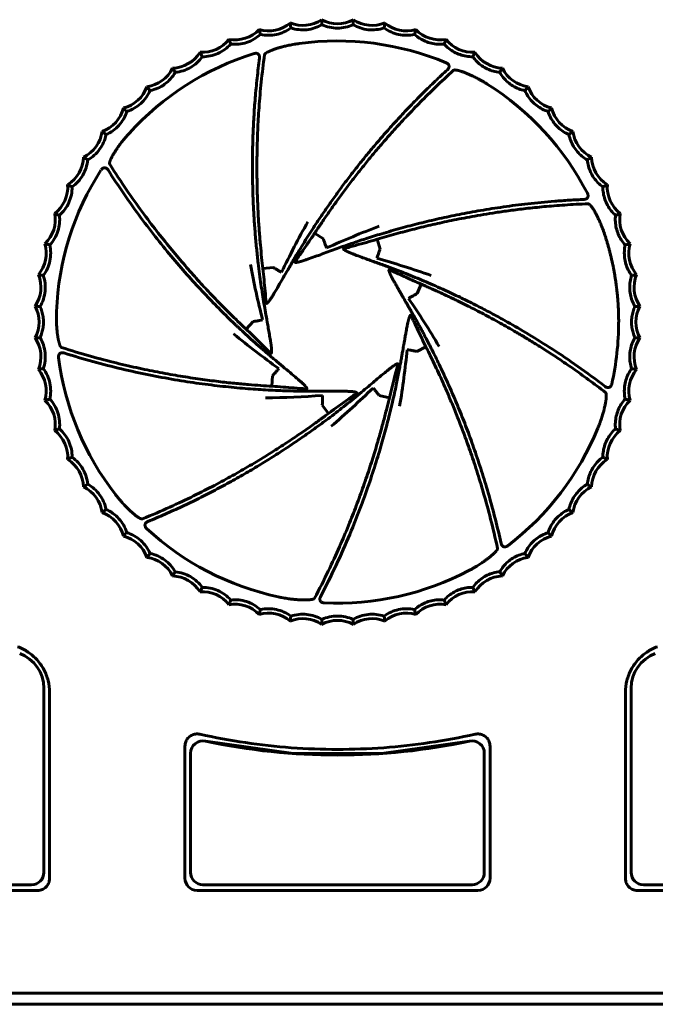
# Model space of a CAD drawing. Header units: millimetres. Extents: x 0 to 420, y 0 to 297.
# Tile 2 of 19: x 145 to 171, y 120 to 161. Entities that reach past the tile are written whole.
import ezdxf

# ---------------------------------------------------------------- set-up
doc = ezdxf.new("R2010")
doc.units = ezdxf.units.MM
doc.linetypes.add('K5LT_BASIC', pattern=[0])
doc.layers.add('Системный слой', color=7, linetype='Continuous')

# ---------------------------------------------------------------- blocks, each defined once
blk = doc.blocks.new('U0')
at = {"layer": 'Системный слой', "color": 150, "linetype": 'K5LT_BASIC', "lineweight": 60, "true_color": 0x0080ff}
for p, q in [((152.479, 131.095), (152.479, 131.095)), ((152.479, 131.095), (156.065, 130.593)), ((159.686, 130.593), (163.272, 131.095)), ((156.065, 130.593), (159.686, 130.593))]:
    blk.add_line(p, q, dxfattribs=at)
blk = doc.blocks.new('U1')
at = {"layer": 'Системный слой', "color": 150, "linetype": 'K5LT_BASIC', "lineweight": 60, "true_color": 0x0080ff}
for start, end in [(258.0508, 281.9489), (281.9489, 281.9492)]:
    blk.add_arc((157.875, 156.595), 26.064, start, end, dxfattribs=at)

msp = doc.modelspace()

# ---------------------------------------------------------------- linework, layer by layer
at = {"layer": 'Системный слой', "color": 150, "linetype": 'K5LT_BASIC', "lineweight": 60, "true_color": 0x0080ff}
for p, q in [((157.297, 151.633), (156.942, 151.862)), ((159.62, 151.209), (159.495, 151.612)), ((155.245, 150.465), (154.826, 150.413)), ((161.126, 149.391), (161.29, 149.78)), ((154.423, 148.251), (154.137, 147.942)), ((161.112, 147.03), (161.487, 147.223)), ((155.218, 146.027), (155.197, 145.606)), ((159.583, 145.23), (159.995, 145.137)), ((157.255, 144.834), (157.51, 144.498)), ((145.875, 133.268), (145.875, 126.33)), ((169.875, 126.33), (169.875, 133.268)), ((169.875, 126.33), (169.875, 133.268)), ((146.108, 133.093), (146.108, 125.48)), ((169.643, 125.48), (169.643, 133.093)), ((151.643, 125.498), (151.643, 130.894)), ((164.108, 130.894), (164.108, 125.498)), ((151.875, 125.73), (151.875, 130.606)), ((163.875, 130.606), (163.875, 125.73)), ((163.875, 125.73), (163.875, 130.53)), ((145.875, 125.73), (145.875, 126.33)), ((145.875, 126.33), (145.875, 125.73)), ((169.875, 126.33), (169.875, 125.73)), ((169.875, 126.33), (169.875, 125.73)), ((128.421, 125.23), (145.375, 125.23)), ((152.375, 125.23), (163.375, 125.23)), ((170.375, 125.23), (187.33, 125.23)), ((132.925, 124.996), (145.624, 124.997)), ((152.143, 124.998), (163.608, 124.998)), ((170.127, 124.998), (182.825, 124.996)), ((122.156, 120.795), (193.595, 120.795)), ((121.88, 120.343), (193.871, 120.343))]:
    msp.add_line(p, q, dxfattribs=at)
for centre, radius, start, end in [((156.458, 161.718), 1.366, 247.7047, 304.2953), ((157.875, 161.792), 1.366, 241.7047, 298.2953), ((159.293, 161.718), 1.366, 235.7047, 292.2953), ((153.685, 161.128), 1.366, 259.7047, 316.2953), ((155.056, 161.495), 1.366, 253.7047, 310.2953), ((160.695, 161.495), 1.366, 229.7047, 286.2953), ((162.066, 161.128), 1.366, 223.7047, 280.2953), ((152.359, 160.619), 1.366, 265.7047, 322.2953), ((163.391, 160.619), 1.366, 217.7047, 274.2953), ((157.875, 148.23), 11.49, 67.2563, 97.8479), ((157.875, 148.23), 11.49, 107.2563, 137.8479), ((151.095, 159.975), 1.366, 271.7047, 328.2953), ((164.656, 159.975), 1.366, 211.7047, 268.2953), ((149.904, 159.202), 1.366, 277.7047, 334.2953), ((165.847, 159.202), 1.366, 205.7047, 262.2953), ((148.801, 158.308), 1.366, 283.7047, 340.2953), ((157.875, 148.23), 11.49, 27.2563, 57.8479), ((166.95, 158.308), 1.366, 199.7047, 256.2953), ((147.797, 157.305), 1.366, 289.7047, 346.2953), ((167.954, 157.305), 1.366, 193.7047, 250.2953), ((146.904, 156.202), 1.366, 295.7047, 352.2953), ((168.847, 156.202), 1.366, 187.7047, 244.2953), ((146.131, 155.011), 1.366, 301.7047, 358.2953), ((169.62, 155.011), 1.366, 181.7047, 238.2953), ((157.875, 148.23), 11.49, 147.2563, 177.8543), ((145.486, 153.746), 1.366, 307.7047, 4.2953), ((170.265, 153.746), 1.366, 175.7047, 232.2953), ((144.978, 152.421), 1.366, 313.7047, 10.2953), ((170.773, 152.421), 1.366, 169.7047, 226.2953), ((144.61, 151.05), 1.366, 319.7047, 16.2953), ((171.141, 151.05), 1.366, 163.7047, 220.2953), ((144.388, 149.648), 1.366, 325.7047, 22.2953), ((171.363, 149.648), 1.366, 157.7047, 214.2953), ((144.314, 148.23), 1.366, 331.7047, 28.2953), ((171.437, 148.23), 1.366, 151.7047, 208.2953), ((157.875, 148.23), 11.49, 347.2563, 0), ((144.388, 146.813), 1.366, 337.7047, 34.2953), ((171.363, 146.813), 1.366, 145.7047, 202.2953), ((157.875, 148.23), 11.49, 187.2563, 217.8479), ((144.61, 145.411), 1.366, 343.7047, 40.2953), ((171.141, 145.411), 1.366, 139.7047, 196.2953), ((144.978, 144.039), 1.366, 349.7047, 46.2953), ((170.773, 144.039), 1.366, 133.7047, 190.2953), ((145.486, 142.714), 1.366, 355.7047, 52.2953), ((157.875, 148.23), 11.49, 307.2563, 337.8479), ((170.265, 142.714), 1.366, 127.7047, 184.2953), ((146.131, 141.449), 1.366, 1.7047, 58.2953), ((169.62, 141.449), 1.366, 121.7047, 178.2953), ((146.904, 140.259), 1.366, 7.7047, 64.2953), ((168.847, 140.259), 1.366, 115.7047, 172.2953), ((147.797, 139.156), 1.366, 13.7047, 70.2953), ((167.954, 139.156), 1.366, 109.7047, 166.2953), ((157.875, 148.23), 11.49, 227.2563, 257.8479), ((148.801, 138.152), 1.366, 19.7047, 76.2953), ((166.95, 138.152), 1.366, 103.7047, 160.2953), ((149.904, 137.259), 1.366, 25.7047, 82.2953), ((165.847, 137.259), 1.366, 97.7047, 154.2953), ((157.875, 148.23), 11.49, 267.2563, 297.8479), ((151.095, 136.486), 1.366, 31.7047, 88.2953), ((164.656, 136.486), 1.366, 91.7047, 148.2953), ((152.359, 135.841), 1.366, 37.7047, 94.2953), ((163.391, 135.841), 1.366, 85.7047, 142.2953), ((153.685, 135.332), 1.366, 43.7047, 100.2953), ((162.066, 135.332), 1.366, 79.7047, 136.2953), ((155.056, 134.965), 1.366, 49.7047, 106.2953), ((156.458, 134.743), 1.366, 55.7047, 112.2953), ((157.875, 134.669), 1.366, 61.7047, 118.2953), ((159.293, 134.743), 1.366, 67.7047, 124.2953), ((160.695, 134.965), 1.366, 73.7047, 130.2953), ((144.375, 133.268), 1.5, 0, 70), ((171.375, 133.268), 1.5, 110, 180), ((152.375, 130.606), 0.5, 78.0489, 179.995), ((163.375, 130.606), 0.5, 0.005, 101.9515), ((145.375, 125.73), 0.5, 270, 359.9999), ((152.375, 125.73), 0.5, 180.0049, 270), ((163.375, 125.73), 0.5, 270, 0), ((170.375, 125.73), 0.5, 180, 270)]:
    msp.add_arc(centre, radius, start, end, dxfattribs=at)
for points in [[(157.228, 160.589), (157.229, 160.565), (157.232, 160.52), (157.235, 160.452), (157.237, 160.407), (157.238, 160.384)], [(158.523, 160.589), (158.522, 160.565), (158.52, 160.52), (158.516, 160.452), (158.514, 160.407), (158.512, 160.384)], [(154.672, 160.184), (154.678, 160.162), (154.691, 160.117), (154.708, 160.052), (154.72, 160.008), (154.725, 159.986)], [(155.971, 160.251), (155.883, 160.186), (155.693, 160.075), (155.38, 159.973), (155.051, 159.939), (154.832, 159.963), (154.725, 159.986)], [(155.939, 160.453), (155.943, 160.43), (155.951, 160.385), (155.961, 160.318), (155.968, 160.273), (155.971, 160.251)], [(157.238, 160.384), (157.144, 160.329), (156.944, 160.238), (156.621, 160.169), (156.29, 160.17), (156.075, 160.217), (155.971, 160.251)], [(158.512, 160.384), (158.413, 160.339), (158.204, 160.27), (157.875, 160.235), (157.547, 160.27), (157.338, 160.339), (157.238, 160.384)], [(159.779, 160.251), (159.676, 160.217), (159.461, 160.17), (159.13, 160.169), (158.807, 160.238), (158.607, 160.329), (158.512, 160.384)], [(159.811, 160.453), (159.808, 160.43), (159.801, 160.385), (159.79, 160.318), (159.783, 160.273), (159.779, 160.251)], [(161.025, 159.986), (160.919, 159.963), (160.7, 159.939), (160.371, 159.973), (160.057, 160.075), (159.867, 160.186), (159.779, 160.251)], [(161.078, 160.184), (161.072, 160.162), (161.061, 160.117), (161.043, 160.051), (161.031, 160.008), (161.025, 159.986)], [(153.44, 159.784), (153.449, 159.762), (153.466, 159.719), (153.49, 159.656), (153.506, 159.614), (153.514, 159.593)], [(154.725, 159.986), (154.645, 159.913), (154.467, 159.782), (154.166, 159.647), (153.843, 159.579), (153.623, 159.58), (153.514, 159.593)], [(161.025, 159.986), (161.09, 159.928), (161.229, 159.821), (161.461, 159.698), (161.712, 159.616), (161.973, 159.578), (162.15, 159.583), (162.237, 159.593)], [(162.31, 159.784), (162.302, 159.762), (162.286, 159.719), (162.262, 159.655), (162.245, 159.614), (162.237, 159.593)], [(153.514, 159.593), (153.441, 159.511), (153.278, 159.363), (152.993, 159.197), (152.678, 159.096), (152.459, 159.074), (152.35, 159.075)], [(156.307, 159.613), (156.26, 159.607), (156.172, 159.593), (156.051, 159.573), (155.941, 159.552), (155.841, 159.531), (155.749, 159.51), (155.665, 159.49), (155.589, 159.47), (155.519, 159.45), (155.456, 159.432), (155.397, 159.414), (155.344, 159.396), (155.295, 159.38), (155.25, 159.364), (155.209, 159.348), (155.172, 159.334), (155.138, 159.32), (155.107, 159.306), (155.078, 159.293), (155.052, 159.281), (155.029, 159.269), (155.008, 159.258), (154.988, 159.247), (154.971, 159.237), (154.955, 159.227), (154.941, 159.217), (154.929, 159.207), (154.918, 159.198), (154.909, 159.189), (154.902, 159.179), (154.897, 159.17), (154.895, 159.164), (154.894, 159.161)], [(162.237, 159.593), (162.295, 159.528), (162.422, 159.407), (162.64, 159.26), (162.881, 159.153), (163.137, 159.088), (163.313, 159.074), (163.401, 159.075)], [(152.35, 159.075), (152.286, 158.986), (152.14, 158.821), (151.873, 158.627), (151.571, 158.493), (151.356, 158.448), (151.247, 158.438)], [(152.257, 159.257), (152.268, 159.236), (152.289, 159.196), (152.32, 159.135), (152.34, 159.094), (152.35, 159.075)], [(154.634, 150.64), (154.613, 150.819), (154.572, 151.189), (154.515, 151.79), (154.469, 152.407), (154.434, 153.039), (154.409, 153.709), (154.399, 154.392), (154.4, 155.106), (154.419, 155.84), (154.455, 156.611), (154.509, 157.378), (154.588, 158.205), (154.652, 158.748), (154.688, 159.02)], [(154.467, 159.203), (154.481, 159.208), (154.508, 159.214), (154.545, 159.216), (154.577, 159.212), (154.604, 159.203), (154.628, 159.19), (154.648, 159.173), (154.665, 159.152), (154.678, 159.127), (154.687, 159.097), (154.691, 159.061), (154.69, 159.035), (154.688, 159.02)], [(154.826, 150.413), (154.809, 150.556), (154.775, 150.86), (154.724, 151.379), (154.677, 151.941), (154.638, 152.536), (154.609, 153.152), (154.589, 153.799), (154.581, 154.488), (154.586, 155.232), (154.611, 156.059), (154.663, 156.986), (154.752, 158.028), (154.841, 158.773), (154.894, 159.161)], [(163.494, 159.257), (163.483, 159.236), (163.463, 159.195), (163.432, 159.134), (163.411, 159.094), (163.401, 159.075)], [(163.401, 159.075), (163.452, 159.004), (163.565, 158.871), (163.767, 158.702), (163.995, 158.57), (164.243, 158.478), (164.417, 158.446), (164.504, 158.438)], [(151.135, 158.609), (151.148, 158.59), (151.173, 158.552), (151.21, 158.494), (151.235, 158.456), (151.247, 158.438)], [(162.318, 158.827), (162.331, 158.821), (162.356, 158.809), (162.385, 158.787), (162.407, 158.763), (162.423, 158.738), (162.432, 158.713), (162.437, 158.687), (162.436, 158.661), (162.43, 158.633), (162.418, 158.604), (162.398, 158.574), (162.38, 158.554), (162.37, 158.545)], [(164.616, 158.609), (164.603, 158.59), (164.578, 158.551), (164.541, 158.494), (164.516, 158.456), (164.504, 158.438)], [(151.247, 158.438), (151.193, 158.342), (151.064, 158.164), (150.819, 157.942), (150.533, 157.778), (150.323, 157.711), (150.216, 157.689)], [(156.941, 152.16), (157.03, 152.295), (157.213, 152.569), (157.517, 153.014), (157.825, 153.445), (158.15, 153.889), (158.494, 154.337), (158.851, 154.793), (159.226, 155.249), (159.619, 155.716), (160.03, 156.181), (160.457, 156.651), (160.911, 157.127), (161.37, 157.595), (161.867, 158.077), (162.201, 158.39), (162.37, 158.545)], [(156.942, 151.862), (157.025, 151.988), (157.196, 152.245), (157.485, 152.667), (157.789, 153.097), (158.095, 153.517), (158.407, 153.932), (158.732, 154.349), (159.071, 154.773), (159.429, 155.207), (159.816, 155.66), (160.241, 156.141), (160.715, 156.655), (161.254, 157.216), (161.874, 157.832), (162.358, 158.284), (162.618, 158.52)], [(163.99, 157.958), (163.951, 157.983), (163.874, 158.03), (163.769, 158.092), (163.671, 158.147), (163.581, 158.195), (163.497, 158.238), (163.42, 158.276), (163.349, 158.31), (163.283, 158.34), (163.222, 158.367), (163.166, 158.39), (163.114, 158.411), (163.065, 158.43), (163.021, 158.446), (162.98, 158.461), (162.942, 158.474), (162.906, 158.485), (162.874, 158.495), (162.844, 158.503), (162.816, 158.51), (162.791, 158.516), (162.767, 158.522), (162.745, 158.526), (162.725, 158.529), (162.707, 158.531), (162.69, 158.533), (162.674, 158.533), (162.66, 158.533), (162.647, 158.531), (162.636, 158.529), (162.625, 158.525), (162.62, 158.522), (162.618, 158.52)], [(164.504, 158.438), (164.547, 158.362), (164.646, 158.217), (164.829, 158.029), (165.043, 157.874), (165.279, 157.757), (165.449, 157.706), (165.535, 157.689)], [(150.087, 157.848), (150.102, 157.83), (150.131, 157.794), (150.174, 157.741), (150.202, 157.706), (150.216, 157.689)], [(165.664, 157.848), (165.649, 157.83), (165.62, 157.794), (165.578, 157.741), (165.549, 157.706), (165.535, 157.689)], [(150.216, 157.689), (150.172, 157.589), (150.063, 157.397), (149.843, 157.151), (149.575, 156.958), (149.374, 156.869), (149.269, 156.836)], [(165.535, 157.689), (165.57, 157.609), (165.653, 157.455), (165.816, 157.248), (166.011, 157.072), (166.235, 156.93), (166.398, 156.863), (166.482, 156.836)], [(149.125, 156.981), (149.141, 156.965), (149.174, 156.933), (149.222, 156.884), (149.254, 156.852), (149.269, 156.836)], [(166.626, 156.981), (166.61, 156.965), (166.578, 156.932), (166.529, 156.884), (166.497, 156.852), (166.482, 156.836)], [(149.269, 156.836), (149.236, 156.732), (149.148, 156.53), (148.954, 156.263), (148.708, 156.042), (148.517, 155.933), (148.417, 155.89)], [(166.482, 156.836), (166.508, 156.753), (166.575, 156.591), (166.715, 156.369), (166.891, 156.173), (167.098, 156.009), (167.253, 155.925), (167.334, 155.89)], [(148.417, 155.89), (148.395, 155.782), (148.328, 155.573), (148.163, 155.286), (147.942, 155.041), (147.763, 154.913), (147.668, 154.859)], [(148.258, 156.018), (148.276, 156.004), (148.312, 155.975), (148.365, 155.932), (148.4, 155.904), (148.417, 155.89)], [(149.357, 155.941), (149.326, 155.907), (149.266, 155.84), (149.187, 155.746), (149.116, 155.66), (149.053, 155.579), (148.996, 155.504), (148.945, 155.435), (148.899, 155.371), (148.858, 155.311), (148.822, 155.256), (148.788, 155.204), (148.759, 155.157), (148.732, 155.112), (148.708, 155.072), (148.687, 155.034), (148.667, 154.998), (148.65, 154.966), (148.635, 154.935), (148.621, 154.907), (148.609, 154.881), (148.599, 154.857), (148.59, 154.835), (148.582, 154.814), (148.575, 154.795), (148.57, 154.777), (148.566, 154.76), (148.562, 154.745), (148.56, 154.731), (148.559, 154.718), (148.56, 154.706), (148.562, 154.696), (148.564, 154.69), (148.566, 154.687)], [(167.493, 156.018), (167.475, 156.004), (167.44, 155.974), (167.387, 155.932), (167.351, 155.904), (167.334, 155.89)], [(167.334, 155.89), (167.351, 155.804), (167.401, 155.636), (167.517, 155.4), (167.672, 155.187), (167.861, 155.002), (168.006, 154.902), (168.083, 154.859)], [(147.497, 154.97), (147.516, 154.958), (147.555, 154.933), (147.612, 154.896), (147.649, 154.871), (147.668, 154.859)], [(168.254, 154.97), (168.235, 154.958), (168.197, 154.932), (168.139, 154.895), (168.101, 154.871), (168.083, 154.859)], [(147.668, 154.859), (147.657, 154.75), (147.613, 154.535), (147.479, 154.233), (147.284, 153.966), (147.12, 153.819), (147.031, 153.756)], [(168.083, 154.859), (168.091, 154.772), (168.123, 154.6), (168.214, 154.353), (168.345, 154.124), (168.514, 153.921), (168.648, 153.807), (168.72, 153.756)], [(148.211, 154.445), (148.22, 154.459), (148.238, 154.483), (148.268, 154.509), (148.298, 154.526), (148.327, 154.536), (148.356, 154.539), (148.385, 154.536), (148.414, 154.526), (148.443, 154.51), (148.472, 154.484), (148.49, 154.461), (148.498, 154.447)], [(153.593, 148.23), (153.406, 148.41), (153.021, 148.788), (152.436, 149.392), (151.795, 150.087), (151.172, 150.804), (150.5, 151.624), (149.849, 152.472), (149.149, 153.452), (148.713, 154.111), (148.498, 154.447)], [(147.031, 153.756), (147.032, 153.646), (147.01, 153.427), (146.909, 153.113), (146.743, 152.827), (146.595, 152.664), (146.513, 152.592)], [(146.849, 153.849), (146.87, 153.838), (146.911, 153.818), (146.971, 153.787), (147.011, 153.766), (147.031, 153.756)], [(168.72, 153.756), (168.719, 153.668), (168.733, 153.494), (168.797, 153.238), (168.904, 152.998), (169.051, 152.778), (169.172, 152.65), (169.238, 152.592)], [(168.902, 153.849), (168.881, 153.838), (168.841, 153.817), (168.78, 153.786), (168.74, 153.766), (168.72, 153.756)], [(168.09, 153.493), (168.097, 153.479), (168.107, 153.454), (168.116, 153.418), (168.117, 153.386), (168.113, 153.357), (168.105, 153.331), (168.091, 153.309), (168.074, 153.289), (168.051, 153.271), (168.023, 153.257), (167.989, 153.247), (167.963, 153.243), (167.948, 153.243)], [(168.122, 153.064), (167.784, 153.051), (167.146, 153.017), (166.303, 152.948), (165.561, 152.87), (164.912, 152.788), (164.34, 152.705), (163.832, 152.624), (163.37, 152.543), (162.942, 152.463), (162.538, 152.382), (162.148, 152.299), (161.768, 152.215), (161.392, 152.126), (161.017, 152.034), (160.639, 151.936), (160.257, 151.833), (159.874, 151.725), (159.622, 151.651), (159.495, 151.612)], [(159.686, 151.841), (159.809, 151.878), (160.058, 151.95), (160.474, 152.073), (160.84, 152.166), (161.234, 152.269), (161.626, 152.364), (162.031, 152.457), (162.438, 152.545), (162.851, 152.633), (163.285, 152.713), (163.721, 152.79), (164.185, 152.869), (164.649, 152.934), (165.156, 153.007), (165.649, 153.064), (166.208, 153.124), (166.739, 153.17), (167.353, 153.213), (167.749, 153.234), (167.948, 153.243)], [(168.813, 151.752), (168.799, 151.796), (168.77, 151.881), (168.729, 151.997), (168.689, 152.101), (168.651, 152.197), (168.615, 152.283), (168.58, 152.362), (168.547, 152.434), (168.516, 152.499), (168.486, 152.559), (168.459, 152.613), (168.432, 152.662), (168.407, 152.708), (168.384, 152.749), (168.362, 152.786), (168.341, 152.821), (168.321, 152.852), (168.302, 152.88), (168.285, 152.906), (168.268, 152.929), (168.253, 152.951), (168.238, 152.97), (168.224, 152.987), (168.21, 153.002), (168.198, 153.016), (168.186, 153.028), (168.174, 153.038), (168.163, 153.047), (168.152, 153.054), (168.142, 153.06), (168.132, 153.063), (168.125, 153.064), (168.122, 153.064)], [(146.513, 152.592), (146.525, 152.483), (146.526, 152.263), (146.458, 151.94), (146.323, 151.638), (146.193, 151.461), (146.119, 151.38)], [(146.322, 152.665), (146.344, 152.657), (146.387, 152.641), (146.45, 152.616), (146.492, 152.6), (146.513, 152.592)], [(169.238, 152.592), (169.228, 152.505), (169.223, 152.33), (169.261, 152.069), (169.342, 151.818), (169.465, 151.585), (169.572, 151.445), (169.632, 151.38)], [(169.429, 152.665), (169.407, 152.657), (169.365, 152.64), (169.301, 152.616), (169.259, 152.6), (169.238, 152.592)], [(155.29, 149.413), (155.347, 149.508), (155.463, 149.707), (155.647, 150.026), (155.848, 150.375), (156.078, 150.772), (156.307, 151.155), (156.522, 151.505), (156.731, 151.836), (156.871, 152.053), (156.941, 152.16)], [(156.663, 152.325), (156.281, 151.651), (155.927, 150.961), (155.585, 150.266)], [(159.579, 152.146), (158.853, 151.876), (158.138, 151.574), (157.43, 151.261)], [(156.146, 150.697), (156.242, 150.84), (156.429, 151.112), (156.688, 151.483), (156.858, 151.735), (156.942, 151.862)], [(156.655, 150.798), (156.852, 150.867), (157.243, 151.009), (157.868, 151.238), (158.427, 151.437), (159.009, 151.632), (159.45, 151.77), (159.686, 151.841)], [(146.119, 151.38), (146.143, 151.273), (146.167, 151.055), (146.133, 150.726), (146.03, 150.412), (145.919, 150.222), (145.854, 150.134)], [(145.922, 151.433), (145.944, 151.427), (145.989, 151.416), (146.054, 151.398), (146.098, 151.386), (146.119, 151.38)], [(157.43, 151.261), (157.415, 151.298), (157.386, 151.374), (157.342, 151.499), (157.312, 151.587), (157.297, 151.633)], [(158.136, 151.231), (158.301, 151.279), (158.619, 151.367), (159.056, 151.485), (159.348, 151.569), (159.495, 151.612)], [(169.632, 151.38), (169.613, 151.295), (169.59, 151.121), (169.6, 150.858), (169.655, 150.6), (169.752, 150.355), (169.844, 150.205), (169.896, 150.134)], [(169.829, 151.433), (169.807, 151.427), (169.763, 151.415), (169.697, 151.397), (169.653, 151.386), (169.632, 151.38)], [(158.591, 150.981), (158.576, 150.987), (158.546, 150.998), (158.506, 151.014), (158.468, 151.028), (158.434, 151.042), (158.403, 151.055), (158.374, 151.067), (158.348, 151.078), (158.324, 151.089), (158.302, 151.099), (158.282, 151.108), (158.263, 151.117), (158.246, 151.126), (158.23, 151.134), (158.216, 151.141), (158.203, 151.148), (158.191, 151.155), (158.18, 151.161), (158.17, 151.167), (158.161, 151.173), (158.153, 151.179), (158.145, 151.184), (158.139, 151.19), (158.133, 151.195), (158.128, 151.2), (158.124, 151.205), (158.121, 151.209), (158.12, 151.214), (158.119, 151.219), (158.122, 151.224), (158.125, 151.227), (158.13, 151.229), (158.134, 151.231), (158.136, 151.231)], [(158.591, 150.981), (158.769, 150.915), (159.113, 150.788), (159.584, 150.618), (160.032, 150.454), (160.464, 150.291), (160.866, 150.132), (161.241, 149.978), (161.468, 149.882), (161.583, 149.833)], [(159.482, 150.839), (159.494, 150.876), (159.521, 150.952), (159.568, 151.077), (159.602, 151.163), (159.62, 151.209)], [(154.315, 150.588), (154.455, 149.826), (154.628, 149.069), (154.813, 148.318)], [(155.004, 148.23), (154.981, 148.361), (154.935, 148.619), (154.871, 148.99), (154.809, 149.363), (154.746, 149.778), (154.691, 150.18), (154.653, 150.483), (154.634, 150.64)], [(156.655, 150.798), (156.639, 150.792), (156.609, 150.781), (156.567, 150.767), (156.528, 150.754), (156.492, 150.742), (156.459, 150.732), (156.429, 150.723), (156.401, 150.714), (156.376, 150.707), (156.352, 150.7), (156.33, 150.694), (156.31, 150.689), (156.291, 150.685), (156.274, 150.681), (156.259, 150.677), (156.244, 150.675), (156.231, 150.672), (156.218, 150.67), (156.207, 150.669), (156.196, 150.668), (156.187, 150.667), (156.178, 150.667), (156.17, 150.667), (156.162, 150.667), (156.156, 150.668), (156.15, 150.67), (156.145, 150.673), (156.142, 150.676), (156.14, 150.681), (156.141, 150.686), (156.143, 150.691), (156.145, 150.695), (156.146, 150.697)], [(161.698, 150.135), (160.968, 150.395), (160.226, 150.623), (159.482, 150.839)], [(145.652, 150.166), (145.675, 150.163), (145.721, 150.156), (145.788, 150.145), (145.832, 150.138), (145.854, 150.134)], [(145.854, 150.134), (145.889, 150.03), (145.936, 149.815), (145.937, 149.485), (145.867, 149.162), (145.777, 148.962), (145.721, 148.867)], [(154.965, 149.008), (154.947, 149.178), (154.915, 149.509), (154.875, 149.958), (154.843, 150.262), (154.826, 150.413)], [(155.585, 150.266), (155.551, 150.284), (155.48, 150.324), (155.365, 150.391), (155.287, 150.44), (155.245, 150.465)], [(160.192, 149.878), (160.184, 149.892), (160.168, 149.919), (160.148, 149.957), (160.128, 149.992), (160.111, 150.025), (160.096, 150.054), (160.081, 150.082), (160.068, 150.108), (160.057, 150.131), (160.046, 150.153), (160.037, 150.174), (160.028, 150.192), (160.02, 150.21), (160.014, 150.226), (160.007, 150.241), (160.002, 150.255), (159.997, 150.268), (159.993, 150.28), (159.989, 150.291), (159.986, 150.301), (159.983, 150.311), (159.981, 150.32), (159.979, 150.328), (159.978, 150.335), (159.978, 150.342), (159.978, 150.349), (159.979, 150.354), (159.981, 150.359), (159.984, 150.363), (159.988, 150.365), (159.993, 150.365), (159.998, 150.364), (160.002, 150.363), (160.004, 150.362)], [(161.29, 149.78), (161.186, 149.825), (160.986, 149.914), (160.671, 150.058), (160.36, 150.202), (160.126, 150.308), (160.004, 150.362)], [(169.896, 150.134), (169.869, 150.051), (169.828, 149.88), (169.81, 149.618), (169.838, 149.355), (169.909, 149.101), (169.985, 148.943), (170.03, 148.867)], [(170.099, 150.166), (170.076, 150.163), (170.03, 150.155), (169.963, 150.144), (169.918, 150.138), (169.896, 150.134)], [(164.45, 148.23), (164.322, 148.301), (164.081, 148.433), (163.757, 148.605), (163.469, 148.754), (163.215, 148.883), (162.988, 148.996), (162.782, 149.097), (162.589, 149.19), (162.404, 149.278), (162.222, 149.363), (162.041, 149.447), (161.857, 149.53), (161.67, 149.614), (161.481, 149.697), (161.355, 149.752), (161.29, 149.78)], [(161.583, 149.833), (161.714, 149.777), (161.969, 149.665), (162.385, 149.478), (162.825, 149.271), (163.29, 149.044), (163.778, 148.797), (164.288, 148.528), (164.643, 148.332), (164.824, 148.23)], [(155.29, 149.413), (155.282, 149.398), (155.266, 149.371), (155.243, 149.333), (155.222, 149.299), (155.202, 149.267), (155.184, 149.238), (155.167, 149.212), (155.151, 149.187), (155.136, 149.165), (155.122, 149.145), (155.109, 149.126), (155.097, 149.109), (155.085, 149.094), (155.075, 149.08), (155.065, 149.067), (155.055, 149.055), (155.046, 149.044), (155.038, 149.035), (155.03, 149.026), (155.023, 149.018), (155.016, 149.012), (155.009, 149.005), (155.003, 149), (154.997, 148.996), (154.991, 148.992), (154.985, 148.99), (154.979, 148.989), (154.974, 148.99), (154.97, 148.993), (154.968, 148.997), (154.966, 149.002), (154.965, 149.006), (154.965, 149.008)], [(160.783, 149.196), (160.817, 149.217), (160.886, 149.258), (161.002, 149.324), (161.083, 149.367), (161.126, 149.391)], [(162.028, 147.233), (161.635, 147.901), (161.214, 148.553), (160.783, 149.196)], [(145.517, 148.878), (145.54, 148.877), (145.586, 148.875), (145.654, 148.871), (145.699, 148.868), (145.721, 148.867)], [(145.721, 148.867), (145.751, 148.801), (145.802, 148.664), (145.849, 148.449), (145.859, 148.303), (145.859, 148.23)], [(160.876, 148.495), (160.875, 148.497), (160.873, 148.5), (160.871, 148.504), (160.867, 148.507), (160.864, 148.508), (160.86, 148.509), (160.856, 148.508), (160.852, 148.505), (160.848, 148.502), (160.844, 148.497), (160.84, 148.492), (160.837, 148.486), (160.833, 148.48), (160.829, 148.473), (160.825, 148.464), (160.821, 148.456), (160.817, 148.446), (160.813, 148.435), (160.809, 148.423), (160.804, 148.411), (160.8, 148.397), (160.795, 148.381), (160.79, 148.365), (160.785, 148.347), (160.78, 148.327), (160.774, 148.306), (160.768, 148.283), (160.762, 148.258), (160.758, 148.24), (160.756, 148.23)], [(170.234, 148.878), (170.211, 148.877), (170.165, 148.874), (170.097, 148.87), (170.052, 148.868), (170.03, 148.867)], [(145.859, 148.23), (145.859, 148.157), (145.849, 148.011), (145.802, 147.797), (145.751, 147.66), (145.721, 147.593)], [(146.392, 148.23), (146.393, 148.196), (146.396, 148.13), (146.401, 148.04), (146.407, 147.958), (146.414, 147.882), (146.422, 147.813), (146.429, 147.75), (146.437, 147.692), (146.445, 147.639), (146.453, 147.59), (146.461, 147.546), (146.469, 147.505), (146.477, 147.468), (146.485, 147.433), (146.493, 147.402), (146.501, 147.374), (146.509, 147.348), (146.516, 147.324), (146.523, 147.303), (146.531, 147.283), (146.538, 147.265), (146.546, 147.25), (146.553, 147.236), (146.561, 147.223), (146.568, 147.212), (146.576, 147.203), (146.585, 147.196), (146.59, 147.194), (146.593, 147.193)], [(153.843, 147.993), (153.816, 148.019), (153.76, 148.071), (153.677, 148.15), (153.621, 148.203), (153.593, 148.23)], [(154.137, 147.942), (154.103, 147.973), (154.036, 148.037), (153.935, 148.133), (153.868, 148.198), (153.834, 148.23)], [(154.813, 148.318), (154.774, 148.309), (154.695, 148.294), (154.564, 148.272), (154.472, 148.259), (154.423, 148.251)], [(155.135, 147.475), (155.121, 147.559), (155.092, 147.727), (155.049, 147.979), (155.019, 148.146), (155.004, 148.23)], [(160.756, 148.23), (160.75, 148.206), (160.74, 148.159), (160.725, 148.086), (160.714, 148.032), (160.709, 148.003)], [(161.004, 148.23), (160.993, 148.253), (160.973, 148.296), (160.941, 148.362), (160.909, 148.428), (160.887, 148.472), (160.876, 148.495)], [(161.004, 148.23), (161.063, 148.107), (161.176, 147.867), (161.329, 147.544), (161.435, 147.329), (161.487, 147.223)], [(161.134, 148.23), (161.142, 148.216), (161.157, 148.189), (161.178, 148.152), (161.197, 148.116), (161.218, 148.079), (161.24, 148.038), (161.266, 147.99), (161.295, 147.936), (161.328, 147.876), (161.365, 147.808), (161.406, 147.731), (161.45, 147.647), (161.499, 147.554), (161.553, 147.452), (161.611, 147.339), (161.675, 147.215), (161.721, 147.123), (161.746, 147.075)], [(168.832, 145.347), (168.591, 145.534), (168.127, 145.884), (167.491, 146.339), (166.911, 146.734), (166.383, 147.079), (165.906, 147.379), (165.477, 147.64), (165.093, 147.866), (164.75, 148.063), (164.545, 148.177), (164.45, 148.23)], [(170.03, 147.593), (169.999, 147.66), (169.949, 147.797), (169.902, 148.011), (169.892, 148.157), (169.892, 148.23)], [(153.632, 147.748), (154.229, 147.254), (154.848, 146.785), (155.473, 146.329)], [(156.262, 145.89), (156.186, 145.955), (156.02, 146.095), (155.72, 146.348), (155.392, 146.622), (155.055, 146.907), (154.728, 147.189), (154.413, 147.468), (154.116, 147.738), (153.932, 147.909), (153.843, 147.993)], [(155.146, 146.955), (155.023, 147.073), (154.786, 147.306), (154.467, 147.624), (154.247, 147.837), (154.137, 147.942)], [(160.709, 148.003), (160.704, 147.979), (160.695, 147.93), (160.682, 147.859), (160.669, 147.785), (160.655, 147.705), (160.639, 147.617), (160.621, 147.516), (160.601, 147.401), (160.578, 147.272), (160.553, 147.129), (160.525, 146.969), (160.493, 146.792), (160.458, 146.596), (160.419, 146.382), (160.374, 146.144), (160.321, 145.879), (160.26, 145.58), (160.187, 145.244), (160.129, 144.991), (160.097, 144.857)], [(145.517, 147.583), (145.54, 147.584), (145.586, 147.587), (145.654, 147.59), (145.699, 147.592), (145.721, 147.593)], [(145.721, 147.593), (145.777, 147.499), (145.867, 147.298), (145.937, 146.975), (145.936, 146.645), (145.889, 146.43), (145.854, 146.326)], [(155.135, 147.475), (155.138, 147.458), (155.143, 147.427), (155.15, 147.383), (155.156, 147.343), (155.161, 147.306), (155.166, 147.273), (155.17, 147.241), (155.173, 147.212), (155.176, 147.186), (155.178, 147.161), (155.18, 147.139), (155.182, 147.118), (155.183, 147.099), (155.184, 147.081), (155.185, 147.064), (155.185, 147.049), (155.185, 147.036), (155.185, 147.023), (155.184, 147.011), (155.184, 147), (155.183, 146.991), (155.181, 146.982), (155.18, 146.973), (155.178, 146.966), (155.176, 146.96), (155.173, 146.954), (155.169, 146.95), (155.165, 146.947), (155.16, 146.947), (155.155, 146.948), (155.151, 146.951), (155.148, 146.954), (155.146, 146.955)], [(170.03, 147.593), (169.985, 147.518), (169.909, 147.359), (169.838, 147.105), (169.81, 146.843), (169.828, 146.58), (169.869, 146.409), (169.896, 146.326)], [(170.234, 147.583), (170.211, 147.584), (170.165, 147.586), (170.097, 147.589), (170.052, 147.592), (170.03, 147.593)], [(146.477, 146.779), (146.475, 146.795), (146.474, 146.825), (146.48, 146.864), (146.491, 146.897), (146.508, 146.923), (146.528, 146.944), (146.552, 146.96), (146.58, 146.972), (146.613, 146.977), (146.652, 146.976), (146.68, 146.97), (146.696, 146.965)], [(155.197, 145.606), (155.052, 145.614), (154.746, 145.634), (154.243, 145.672), (153.673, 145.724), (153.024, 145.795), (152.276, 145.892), (151.462, 146.017), (150.62, 146.166), (149.78, 146.335), (148.86, 146.546), (147.796, 146.823), (147.008, 147.059), (146.593, 147.193)], [(154.939, 145.456), (154.671, 145.472), (154.112, 145.51), (153.201, 145.597), (152.23, 145.715), (151.238, 145.867), (150.164, 146.065), (149.071, 146.303), (147.872, 146.61), (147.089, 146.841), (146.696, 146.965)], [(160.415, 144.797), (160.544, 145.561), (160.64, 146.331), (160.723, 147.101)], [(160.723, 147.101), (160.763, 147.095), (160.842, 147.082), (160.973, 147.058), (161.064, 147.04), (161.112, 147.03)], [(161.487, 147.223), (161.533, 147.132), (161.629, 146.939), (161.784, 146.62), (161.954, 146.262), (162.138, 145.862), (162.337, 145.412), (162.552, 144.908), (162.783, 144.341), (163.029, 143.702), (163.29, 142.982), (163.564, 142.169), (163.846, 141.249), (164.134, 140.202), (164.324, 139.403), (164.415, 138.978)], [(161.746, 147.075), (161.839, 146.889), (162.031, 146.5), (162.324, 145.869), (162.632, 145.182), (162.921, 144.481), (163.225, 143.703), (163.511, 142.908), (163.801, 142.031), (164.067, 141.15), (164.333, 140.163), (164.488, 139.511), (164.561, 139.181)], [(159.9, 146.235), (159.913, 146.246), (159.938, 146.266), (159.973, 146.295), (160.005, 146.32), (160.035, 146.343), (160.063, 146.365), (160.088, 146.384), (160.111, 146.401), (160.133, 146.417), (160.153, 146.431), (160.172, 146.444), (160.189, 146.456), (160.205, 146.466), (160.219, 146.476), (160.233, 146.484), (160.246, 146.492), (160.257, 146.499), (160.268, 146.505), (160.278, 146.51), (160.288, 146.515), (160.297, 146.518), (160.305, 146.522), (160.312, 146.524), (160.319, 146.526), (160.326, 146.527), (160.332, 146.528), (160.337, 146.527), (160.342, 146.525), (160.345, 146.521), (160.346, 146.516), (160.345, 146.51), (160.345, 146.506), (160.344, 146.504)], [(160.344, 146.504), (160.304, 146.338), (160.22, 146.017), (160.104, 145.582), (160.03, 145.284), (159.995, 145.137)], [(145.652, 146.294), (145.675, 146.298), (145.721, 146.306), (145.788, 146.316), (145.832, 146.323), (145.854, 146.326)], [(145.854, 146.326), (145.919, 146.238), (146.03, 146.048), (146.133, 145.734), (146.167, 145.406), (146.143, 145.187), (146.119, 145.08)], [(155.473, 146.329), (155.449, 146.297), (155.398, 146.235), (155.312, 146.134), (155.25, 146.064), (155.218, 146.027)], [(159.9, 146.235), (159.842, 146.187), (159.717, 146.084), (159.507, 145.908), (159.269, 145.708), (159.005, 145.486), (158.705, 145.236), (158.365, 144.958), (158.04, 144.7), (157.736, 144.464), (157.519, 144.3), (157.409, 144.218)], [(169.896, 146.326), (169.844, 146.256), (169.752, 146.106), (169.655, 145.861), (169.6, 145.603), (169.59, 145.339), (169.613, 145.166), (169.632, 145.08)], [(170.099, 146.294), (170.076, 146.298), (170.03, 146.305), (169.963, 146.315), (169.918, 146.323), (169.896, 146.326)], [(156.262, 145.89), (156.274, 145.879), (156.298, 145.859), (156.331, 145.83), (156.361, 145.804), (156.388, 145.779), (156.413, 145.757), (156.436, 145.736), (156.457, 145.716), (156.476, 145.698), (156.493, 145.681), (156.509, 145.665), (156.524, 145.65), (156.537, 145.636), (156.549, 145.624), (156.56, 145.612), (156.57, 145.6), (156.579, 145.59), (156.587, 145.58), (156.594, 145.571), (156.601, 145.562), (156.606, 145.554), (156.611, 145.547), (156.616, 145.54), (156.619, 145.533), (156.622, 145.527), (156.624, 145.521), (156.625, 145.515), (156.625, 145.51), (156.624, 145.505), (156.62, 145.502), (156.616, 145.5), (156.61, 145.499), (156.606, 145.499), (156.604, 145.499)], [(169.083, 145.696), (169.079, 145.68), (169.07, 145.651), (169.051, 145.616), (169.029, 145.59), (169.005, 145.57), (168.979, 145.558), (168.951, 145.551), (168.92, 145.55), (168.887, 145.556), (168.851, 145.57), (168.826, 145.586), (168.814, 145.595)], [(158.144, 145.4), (158.036, 145.401), (157.816, 145.402), (157.476, 145.403), (157.098, 145.402), (156.646, 145.402), (156.18, 145.408), (155.749, 145.419), (155.337, 145.435), (155.07, 145.449), (154.939, 145.456)], [(156.604, 145.499), (156.434, 145.511), (156.102, 145.537), (155.653, 145.576), (155.347, 145.597), (155.197, 145.606)], [(158.657, 145.321), (158.519, 145.22), (158.248, 145.027), (157.879, 144.768), (157.632, 144.588), (157.51, 144.498)], [(157.614, 143.968), (158.204, 144.47), (158.773, 144.998), (159.331, 145.534)], [(158.144, 145.4), (158.161, 145.4), (158.193, 145.4), (158.238, 145.399), (158.279, 145.398), (158.317, 145.397), (158.351, 145.395), (158.383, 145.394), (158.412, 145.392), (158.439, 145.39), (158.463, 145.388), (158.486, 145.386), (158.506, 145.384), (158.525, 145.382), (158.543, 145.38), (158.558, 145.377), (158.573, 145.375), (158.586, 145.373), (158.599, 145.37), (158.61, 145.368), (158.62, 145.365), (158.629, 145.363), (158.638, 145.36), (158.645, 145.357), (158.652, 145.354), (158.658, 145.351), (158.663, 145.347), (158.666, 145.343), (158.668, 145.339), (158.668, 145.334), (158.666, 145.329), (158.662, 145.325), (158.659, 145.322), (158.657, 145.321)], [(159.331, 145.534), (159.358, 145.505), (159.41, 145.444), (159.495, 145.341), (159.552, 145.269), (159.583, 145.23)], [(168.518, 143.898), (168.535, 143.941), (168.568, 144.025), (168.611, 144.14), (168.648, 144.246), (168.68, 144.343), (168.708, 144.433), (168.732, 144.516), (168.753, 144.592), (168.771, 144.662), (168.786, 144.726), (168.8, 144.786), (168.812, 144.841), (168.822, 144.891), (168.83, 144.938), (168.837, 144.981), (168.843, 145.021), (168.848, 145.057), (168.852, 145.091), (168.855, 145.122), (168.857, 145.15), (168.859, 145.177), (168.86, 145.201), (168.86, 145.223), (168.86, 145.243), (168.859, 145.262), (168.857, 145.278), (168.855, 145.294), (168.852, 145.308), (168.849, 145.32), (168.844, 145.331), (168.839, 145.34), (168.834, 145.345), (168.832, 145.347)], [(145.922, 145.027), (145.944, 145.033), (145.988, 145.046), (146.054, 145.063), (146.098, 145.074), (146.119, 145.08)], [(146.119, 145.08), (146.193, 144.999), (146.323, 144.822), (146.458, 144.521), (146.526, 144.197), (146.525, 143.977), (146.513, 143.869)], [(154.935, 145.133), (155.71, 145.139), (156.485, 145.178), (157.258, 145.229)], [(159.995, 145.137), (159.961, 144.996), (159.889, 144.697), (159.764, 144.208), (159.613, 143.655), (159.431, 143.029), (159.205, 142.308), (158.941, 141.527), (158.647, 140.723), (158.334, 139.925), (157.967, 139.057), (157.51, 138.058), (157.141, 137.324), (156.938, 136.939)], [(157.258, 145.229), (157.259, 145.19), (157.26, 145.109), (157.259, 144.976), (157.256, 144.884), (157.255, 144.834)], [(169.632, 145.08), (169.572, 145.015), (169.465, 144.876), (169.342, 144.642), (169.261, 144.391), (169.223, 144.131), (169.228, 143.955), (169.238, 143.869)], [(169.829, 145.027), (169.807, 145.033), (169.762, 145.045), (169.696, 145.062), (169.653, 145.074), (169.632, 145.08)], [(157.51, 144.498), (157.392, 144.41), (157.138, 144.223), (156.709, 143.916), (156.221, 143.578), (155.665, 143.208), (155.018, 142.796), (154.288, 142.354), (153.59, 141.955), (152.864, 141.56), (152.012, 141.125), (151.043, 140.667), (150.297, 140.345), (149.9, 140.183)], [(160.097, 144.857), (160.048, 144.647), (159.938, 144.201), (159.739, 143.457), (159.497, 142.634), (159.203, 141.722), (158.841, 140.705), (158.397, 139.58), (157.826, 138.286), (157.405, 137.433), (157.18, 137.001)], [(157.409, 144.218), (157.258, 144.105), (156.941, 143.873), (156.422, 143.505), (155.878, 143.136), (155.298, 142.761), (154.74, 142.413), (154.147, 142.061), (153.53, 141.712), (152.88, 141.361), (152.217, 141.023), (151.532, 140.693), (150.834, 140.375), (150.362, 140.173), (150.125, 140.075)], [(146.322, 143.795), (146.344, 143.804), (146.386, 143.821), (146.45, 143.845), (146.492, 143.861), (146.513, 143.869)], [(146.513, 143.869), (146.595, 143.796), (146.743, 143.633), (146.909, 143.348), (147.01, 143.033), (147.032, 142.814), (147.031, 142.705)], [(169.238, 143.869), (169.172, 143.81), (169.051, 143.682), (168.904, 143.463), (168.797, 143.222), (168.733, 142.967), (168.719, 142.792), (168.72, 142.705)], [(169.429, 143.795), (169.407, 143.804), (169.364, 143.82), (169.301, 143.844), (169.259, 143.861), (169.238, 143.869)], [(146.849, 142.612), (146.87, 142.622), (146.91, 142.644), (146.971, 142.675), (147.011, 142.695), (147.031, 142.705)], [(147.031, 142.705), (147.12, 142.641), (147.284, 142.495), (147.479, 142.228), (147.613, 141.926), (147.657, 141.71), (147.668, 141.602)], [(168.72, 142.705), (168.648, 142.654), (168.514, 142.539), (168.345, 142.336), (168.214, 142.108), (168.123, 141.86), (168.091, 141.688), (168.083, 141.602)], [(168.902, 142.612), (168.881, 142.622), (168.84, 142.643), (168.78, 142.674), (168.74, 142.695), (168.72, 142.705)], [(147.497, 141.49), (147.516, 141.503), (147.554, 141.528), (147.611, 141.565), (147.649, 141.589), (147.668, 141.602)], [(147.668, 141.602), (147.763, 141.548), (147.942, 141.419), (148.163, 141.174), (148.328, 140.888), (148.395, 140.678), (148.417, 140.571)], [(168.083, 141.602), (168.006, 141.558), (167.861, 141.458), (167.672, 141.274), (167.517, 141.06), (167.401, 140.824), (167.351, 140.656), (167.334, 140.571)], [(168.254, 141.49), (168.235, 141.503), (168.196, 141.527), (168.139, 141.564), (168.101, 141.589), (168.083, 141.602)], [(148.802, 141.18), (148.831, 141.143), (148.887, 141.073), (148.965, 140.979), (149.038, 140.894), (149.107, 140.817), (149.171, 140.748), (149.23, 140.686), (149.286, 140.63), (149.337, 140.579), (149.385, 140.533), (149.43, 140.492), (149.472, 140.454), (149.511, 140.42), (149.547, 140.39), (149.581, 140.362), (149.612, 140.337), (149.641, 140.314), (149.668, 140.294), (149.694, 140.276), (149.717, 140.26), (149.739, 140.245), (149.759, 140.232), (149.778, 140.221), (149.796, 140.211), (149.813, 140.203), (149.828, 140.196), (149.843, 140.19), (149.856, 140.185), (149.869, 140.182), (149.88, 140.181), (149.891, 140.181), (149.897, 140.182), (149.9, 140.183)], [(148.258, 140.442), (148.276, 140.457), (148.311, 140.486), (148.364, 140.529), (148.4, 140.557), (148.417, 140.571)], [(148.417, 140.571), (148.517, 140.527), (148.708, 140.418), (148.954, 140.198), (149.148, 139.93), (149.236, 139.728), (149.269, 139.624)], [(167.334, 140.571), (167.253, 140.536), (167.098, 140.452), (166.891, 140.288), (166.715, 140.092), (166.575, 139.869), (166.508, 139.707), (166.482, 139.624)], [(167.493, 140.442), (167.475, 140.457), (167.439, 140.485), (167.386, 140.528), (167.351, 140.557), (167.334, 140.571)], [(150.077, 139.792), (150.065, 139.803), (150.045, 139.825), (150.024, 139.859), (150.012, 139.891), (150.007, 139.922), (150.009, 139.951), (150.017, 139.979), (150.032, 140.005), (150.053, 140.031), (150.084, 140.055), (150.11, 140.069), (150.125, 140.075)], [(149.125, 139.479), (149.141, 139.496), (149.173, 139.529), (149.221, 139.577), (149.254, 139.608), (149.269, 139.624)], [(149.269, 139.624), (149.374, 139.591), (149.575, 139.503), (149.843, 139.309), (150.063, 139.063), (150.172, 138.872), (150.216, 138.772)], [(166.482, 139.624), (166.398, 139.598), (166.235, 139.53), (166.011, 139.389), (165.816, 139.212), (165.653, 139.005), (165.57, 138.852), (165.535, 138.772)], [(166.626, 139.479), (166.61, 139.496), (166.577, 139.528), (166.529, 139.576), (166.497, 139.608), (166.482, 139.624)], [(163.243, 138.071), (163.284, 138.092), (163.363, 138.135), (163.47, 138.196), (163.566, 138.254), (163.654, 138.308), (163.733, 138.359), (163.804, 138.407), (163.869, 138.452), (163.928, 138.494), (163.982, 138.533), (164.031, 138.57), (164.075, 138.605), (164.115, 138.637), (164.151, 138.667), (164.184, 138.695), (164.214, 138.722), (164.242, 138.747), (164.266, 138.77), (164.289, 138.792), (164.309, 138.812), (164.327, 138.831), (164.343, 138.849), (164.357, 138.866), (164.37, 138.881), (164.381, 138.896), (164.391, 138.91), (164.399, 138.923), (164.406, 138.936), (164.411, 138.948), (164.414, 138.959), (164.416, 138.969), (164.416, 138.976), (164.415, 138.978)], [(164.832, 139.085), (164.819, 139.075), (164.793, 139.059), (164.756, 139.044), (164.722, 139.038), (164.691, 139.039), (164.663, 139.046), (164.637, 139.059), (164.613, 139.077), (164.592, 139.103), (164.573, 139.137), (164.564, 139.165), (164.561, 139.181)], [(150.087, 138.613), (150.102, 138.631), (150.13, 138.667), (150.173, 138.72), (150.202, 138.754), (150.216, 138.772)], [(150.216, 138.772), (150.323, 138.75), (150.533, 138.683), (150.819, 138.518), (151.064, 138.297), (151.193, 138.118), (151.247, 138.023)], [(165.535, 138.772), (165.449, 138.754), (165.279, 138.704), (165.042, 138.587), (164.829, 138.432), (164.646, 138.243), (164.547, 138.099), (164.504, 138.023)], [(165.664, 138.613), (165.649, 138.631), (165.62, 138.666), (165.577, 138.719), (165.549, 138.754), (165.535, 138.772)], [(151.135, 137.851), (151.148, 137.871), (151.172, 137.91), (151.21, 137.967), (151.235, 138.004), (151.247, 138.023)], [(151.247, 138.023), (151.356, 138.012), (151.571, 137.968), (151.873, 137.834), (152.14, 137.639), (152.286, 137.475), (152.35, 137.386)], [(164.504, 138.023), (164.417, 138.014), (164.243, 137.982), (163.995, 137.891), (163.767, 137.758), (163.565, 137.59), (163.452, 137.457), (163.401, 137.386)], [(164.616, 137.851), (164.603, 137.871), (164.578, 137.909), (164.54, 137.966), (164.516, 138.004), (164.504, 138.023)], [(152.257, 137.204), (152.268, 137.224), (152.288, 137.265), (152.319, 137.326), (152.34, 137.366), (152.35, 137.386)], [(152.35, 137.386), (152.459, 137.387), (152.678, 137.365), (152.993, 137.263), (153.278, 137.098), (153.441, 136.95), (153.514, 136.868)], [(163.401, 137.386), (163.313, 137.387), (163.137, 137.373), (162.881, 137.308), (162.64, 137.2), (162.422, 137.054), (162.295, 136.933), (162.237, 136.868)], [(163.494, 137.204), (163.483, 137.224), (163.462, 137.265), (163.431, 137.326), (163.411, 137.366), (163.401, 137.386)], [(153.44, 136.677), (153.449, 136.698), (153.465, 136.741), (153.489, 136.805), (153.506, 136.847), (153.514, 136.868)], [(153.514, 136.868), (153.623, 136.88), (153.843, 136.881), (154.166, 136.813), (154.467, 136.678), (154.645, 136.548), (154.725, 136.474)], [(155.457, 136.997), (155.502, 136.987), (155.591, 136.97), (155.711, 136.948), (155.822, 136.93), (155.924, 136.915), (156.017, 136.903), (156.103, 136.894), (156.181, 136.887), (156.254, 136.881), (156.32, 136.877), (156.381, 136.874), (156.437, 136.872), (156.489, 136.871), (156.536, 136.87), (156.579, 136.871), (156.62, 136.872), (156.656, 136.873), (156.69, 136.875), (156.721, 136.878), (156.75, 136.88), (156.776, 136.883), (156.799, 136.887), (156.821, 136.89), (156.841, 136.894), (156.859, 136.898), (156.876, 136.903), (156.89, 136.908), (156.903, 136.913), (156.915, 136.918), (156.925, 136.925), (156.933, 136.932), (156.937, 136.937), (156.938, 136.939)], [(157.325, 136.753), (157.309, 136.754), (157.279, 136.758), (157.242, 136.771), (157.212, 136.788), (157.189, 136.808), (157.172, 136.832), (157.16, 136.858), (157.154, 136.888), (157.154, 136.921), (157.162, 136.959), (157.173, 136.986), (157.18, 137.001)], [(162.237, 136.868), (162.15, 136.878), (161.973, 136.882), (161.712, 136.844), (161.461, 136.762), (161.228, 136.64), (161.09, 136.533), (161.025, 136.474)], [(162.31, 136.677), (162.302, 136.698), (162.285, 136.741), (162.261, 136.805), (162.245, 136.847), (162.237, 136.868)], [(154.672, 136.276), (154.678, 136.299), (154.69, 136.343), (154.708, 136.409), (154.72, 136.453), (154.725, 136.474)], [(154.725, 136.474), (154.832, 136.498), (155.051, 136.522), (155.38, 136.488), (155.693, 136.385), (155.883, 136.274), (155.971, 136.209)], [(159.779, 136.209), (159.867, 136.274), (160.057, 136.385), (160.371, 136.488), (160.7, 136.522), (160.919, 136.498), (161.025, 136.474)], [(161.078, 136.276), (161.072, 136.299), (161.06, 136.343), (161.042, 136.409), (161.031, 136.453), (161.025, 136.474)], [(155.939, 136.007), (155.943, 136.03), (155.95, 136.075), (155.961, 136.143), (155.968, 136.187), (155.971, 136.209)], [(155.971, 136.209), (156.075, 136.244), (156.29, 136.291), (156.621, 136.291), (156.944, 136.222), (157.144, 136.131), (157.238, 136.076)], [(157.228, 135.872), (157.229, 135.895), (157.231, 135.941), (157.234, 136.009), (157.237, 136.054), (157.238, 136.076)], [(157.238, 136.076), (157.338, 136.121), (157.547, 136.19), (157.875, 136.226), (158.204, 136.19), (158.413, 136.121), (158.512, 136.076)], [(158.512, 136.076), (158.607, 136.131), (158.807, 136.222), (159.13, 136.291), (159.461, 136.291), (159.676, 136.244), (159.779, 136.209)], [(158.523, 135.872), (158.522, 135.895), (158.519, 135.941), (158.515, 136.009), (158.514, 136.054), (158.512, 136.076)], [(159.811, 136.007), (159.808, 136.03), (159.8, 136.075), (159.789, 136.143), (159.783, 136.187), (159.779, 136.209)], [(144.804, 134.956), (144.959, 134.9), (145.245, 134.753), (145.614, 134.432), (145.893, 134.034), (146.068, 133.577), (146.108, 133.258), (146.108, 133.093)], [(169.643, 133.093), (169.643, 133.258), (169.683, 133.577), (169.858, 134.034), (170.137, 134.432), (170.506, 134.753), (170.792, 134.9), (170.947, 134.956)], [(151.643, 130.894), (151.643, 130.957), (151.665, 131.073), (151.758, 131.23), (151.899, 131.343), (152.073, 131.4), (152.191, 131.396), (152.252, 131.382)], [(152.252, 131.382), (153.49, 131.106), (155.975, 130.74), (159.776, 130.74), (162.261, 131.106), (163.499, 131.382)], [(163.499, 131.382), (163.56, 131.396), (163.678, 131.4), (163.852, 131.343), (163.993, 131.23), (164.086, 131.073), (164.108, 130.957), (164.108, 130.894)], [(146.108, 125.48), (146.108, 125.413), (146.082, 125.29), (145.976, 125.13), (145.815, 125.024), (145.693, 124.997), (145.624, 124.997)], [(152.143, 124.998), (151.976, 124.998), (151.769, 125.124), (151.643, 125.331), (151.643, 125.498)], [(164.108, 125.498), (164.108, 125.331), (163.982, 125.124), (163.774, 124.998), (163.608, 124.998)], [(170.127, 124.998), (170.058, 124.998), (169.936, 125.024), (169.775, 125.13), (169.669, 125.29), (169.643, 125.413), (169.643, 125.48)]]:
    msp.add_open_spline(points, degree=3, dxfattribs=at)
for points, knots in [([(153.834, 148.23), (153.72, 148.34), (153.476, 148.578), (153.063, 148.993), (152.607, 149.469), (152.111, 150.008), (151.578, 150.612), (151.036, 151.257), (150.485, 151.944), (149.904, 152.711), (149.263, 153.612), (148.802, 154.311), (148.566, 154.687)], [0.0000078, 0.0000078, 0.0000078, 0.0000078, 0.1, 0.2, 0.3, 0.4, 0.5, 0.6, 0.7, 0.8, 0.9, 1, 1, 1, 1]), ([(160.192, 149.878), (160.221, 149.827), (160.276, 149.73), (160.35, 149.6), (160.418, 149.482), (160.479, 149.376), (160.534, 149.28), (160.585, 149.193), (160.63, 149.115), (160.67, 149.046), (160.706, 148.984), (160.738, 148.928), (160.766, 148.879), (160.792, 148.834), (160.822, 148.783), (160.854, 148.727), (160.88, 148.68), (160.905, 148.638), (160.931, 148.591), (160.959, 148.542), (160.989, 148.49), (161.025, 148.427), (161.063, 148.359), (161.099, 148.294), (161.122, 148.252), (161.134, 148.23)], [0, 0, 0, 0, 0.0434783, 0.0869565, 0.1304348, 0.173913, 0.2173913, 0.2608696, 0.3043478, 0.3478261, 0.3913043, 0.4347826, 0.4782609, 0.5217391, 0.5652174, 0.6086957, 0.6521739, 0.6956522, 0.7391304, 0.7826087, 0.826087, 0.8695652, 0.9130435, 0.9565217, 0.9999968, 0.9999968, 0.9999968, 0.9999968]), ([(146.393, 148.66), (146.391, 148.613), (146.389, 148.518), (146.388, 148.374), (146.39, 148.278), (146.392, 148.23)], [0.0020176, 0.0020176, 0.0020176, 0.0020176, 0.3333333, 0.6666667, 1, 1, 1, 1]), ([(169.892, 148.23), (169.892, 148.303), (169.902, 148.449), (169.949, 148.664), (169.999, 148.801), (170.03, 148.867)], [0.000018, 0.000018, 0.000018, 0.000018, 0.3333333, 0.6666667, 1, 1, 1, 1]), ([(164.824, 148.23), (165.097, 148.076), (165.679, 147.738), (166.641, 147.139), (167.685, 146.435), (168.431, 145.889), (168.814, 145.595)], [0.0000056, 0.0000056, 0.0000056, 0.0000056, 0.25, 0.5, 0.75, 1, 1, 1, 1])]:
    msp.add_open_spline(points, degree=3, knots=knots, dxfattribs=at)
msp.add_rational_spline([(169.366, 148.23), (169.366, 149.428), (169.18, 150.612), (168.813, 151.752)], [1, 0.991930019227, 0.991930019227, 1], degree=3, dxfattribs=at)

# ---------------------------------------------------------------- block references
at = {"layer": 'Системный слой'}
for name in ['U0', 'U1']:
    msp.add_blockref(name, (0, 0), dxfattribs=at)

doc.saveas('drawing.dxf')
